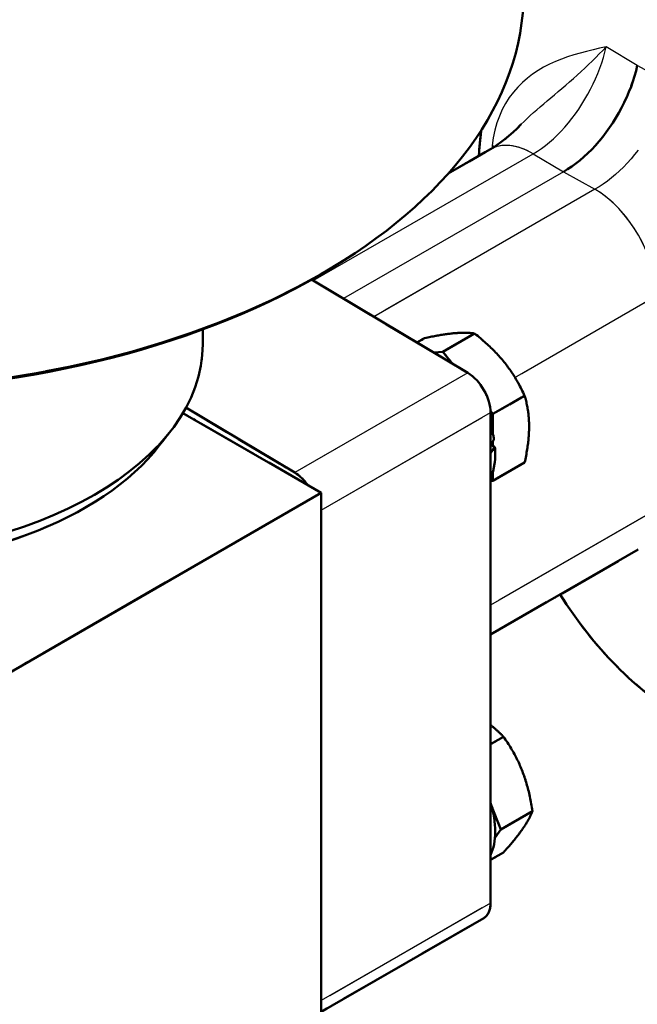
# Model space of a CAD drawing. Header units: millimetres. Extents: x 0 to 840, y 0 to 1188.
# Tile 16 of 25: x 654 to 692, y 256 to 316. Entities that reach past the tile are written whole.
import ezdxf

# ---------------------------------------------------------------- set-up
doc = ezdxf.new("R2010")
doc.units = ezdxf.units.MM
doc.header["$LTSCALE"] = 4
doc.linetypes.add('LONG_DASH_DOTTED', pattern=[0.3001, 0.2362, -0.0295, 0.0049, -0.0295])
for name, color, linetype, lineweight in [('Sichtbare Kanten(DIN)', 7, 'Continuous', 50), ('Sichtbare tangentiale Kanten(DIN)', 3, 'Continuous', 25), ('Überlagerung [Formatvorlage Phantomlinien(DIN)]', 179, 'LONG_DASH_DOTTED', 50)]:
    doc.layers.add(name, color=color, linetype=linetype, lineweight=lineweight)

msp = doc.modelspace()

# ---------------------------------------------------------------- linework, layer by layer
at = {"layer": 'Sichtbare Kanten(DIN)'}
for p, q in [((680.566, 306.601), (683.131, 308.078)), ((672.678, 300.38), (672.914, 300.518)), ((672.201, 300.108), (681.781, 294.398)), ((665.532, 296.16), (665.532, 297.055)), ((680.254, 295.69), (682.196, 296.808)), ((678.662, 296.257), (679.132, 296.527)), ((680.254, 295.69), (679.698, 295.639)), ((680.844, 294.956), (680.254, 295.69)), ((683.318, 291.88), (685.26, 292.998)), ((672.799, 287.054), (664.314, 291.94)), ((664.5, 292.268), (671.174, 288.29)), ((683.318, 291.88), (683.167, 292.067)), ((683.17, 291.963), (683.17, 261.93)), ((683.318, 290.646), (683.318, 291.88)), ((662.87, 289.942), (663.573, 290.852)), ((683.318, 289.92), (683.318, 290.225)), ((683.17, 290.005), (683.441, 289.849)), ((683.318, 287.789), (685.26, 288.908)), ((683.318, 287.789), (683.318, 288.372)), ((683.17, 287.776), (683.318, 287.789)), ((672.799, 287.054), (653, 275.652)), ((672.799, 254.352), (672.799, 287.054)), ((683.17, 278.368), (692.225, 283.582)), ((683.17, 271.66), (683.965, 272.118)), ((683.792, 266.438), (683.217, 267.921)), ((683.792, 266.438), (685.734, 267.556)), ((683.445, 265.943), (683.792, 266.438)), ((683.17, 264.575), (683.965, 265.032)), ((682.754, 261.011), (672.799, 255.278))]:
    msp.add_line(p, q, dxfattribs=at)
at = {"layer": 'Sichtbare Kanten(DIN)', "flags": 128}
for points in [[(687.644, 306.711), (687.896, 306.864), (688.148, 307.032), (688.398, 307.215), (688.645, 307.412), (688.891, 307.623), (689.132, 307.847), (689.369, 308.083), (689.602, 308.331), (689.828, 308.589), (690.049, 308.859), (690.262, 309.137), (690.468, 309.423), (690.665, 309.717), (690.854, 310.018), (691.034, 310.325), (691.204, 310.638), (691.364, 310.956), (691.514, 311.277), (691.652, 311.6), (691.779, 311.924), (691.894, 312.249), (691.997, 312.574), (692.087, 312.898), (692.165, 313.22)], [(683.131, 308.078), (683.346, 308.208), (683.573, 308.357), (683.809, 308.525), (684.052, 308.711), (684.298, 308.914), (684.548, 309.134), (684.8, 309.37), (685.053, 309.621)], [(680.937, 296.825), (680.875, 296.82), (680.813, 296.813), (680.749, 296.806), (680.685, 296.799), (680.619, 296.791), (680.553, 296.782), (680.486, 296.773), (680.417, 296.763), (680.348, 296.753), (680.277, 296.742), (680.205, 296.731), (680.132, 296.719), (680.058, 296.707), (679.982, 296.694), (679.904, 296.68), (679.826, 296.666), (679.745, 296.651), (679.663, 296.635), (679.579, 296.619), (679.494, 296.602), (679.406, 296.585), (679.317, 296.566), (679.225, 296.547), (679.132, 296.527)], [(682.196, 296.808), (682.148, 296.815), (682.101, 296.821), (682.053, 296.827), (682.005, 296.832), (681.957, 296.837), (681.908, 296.841), (681.859, 296.845), (681.81, 296.848), (681.76, 296.85), (681.71, 296.852), (681.659, 296.854), (681.608, 296.854), (681.556, 296.855), (681.504, 296.855), (681.451, 296.854), (681.397, 296.853), (681.343, 296.852), (681.288, 296.849), (681.232, 296.847), (681.175, 296.844), (681.117, 296.84), (681.058, 296.836), (680.998, 296.831), (680.937, 296.825)], [(684.001, 295.061), (683.94, 295.137), (683.877, 295.212), (683.813, 295.287), (683.749, 295.361), (683.684, 295.435), (683.617, 295.508), (683.55, 295.581), (683.482, 295.653), (683.412, 295.725), (683.341, 295.797), (683.269, 295.868), (683.196, 295.94), (683.122, 296.011), (683.046, 296.083), (682.968, 296.154), (682.89, 296.226), (682.809, 296.297), (682.727, 296.369), (682.643, 296.442), (682.558, 296.514), (682.47, 296.587), (682.381, 296.66), (682.289, 296.734), (682.196, 296.808)], [(685.26, 292.998), (685.212, 293.099), (685.165, 293.198), (685.117, 293.296), (685.069, 293.391), (685.021, 293.485), (684.972, 293.578), (684.923, 293.669), (684.874, 293.758), (684.824, 293.847), (684.774, 293.934), (684.723, 294.02), (684.672, 294.105), (684.621, 294.189), (684.568, 294.271), (684.515, 294.353), (684.462, 294.435), (684.407, 294.515), (684.352, 294.595), (684.296, 294.674), (684.239, 294.752), (684.181, 294.83), (684.122, 294.907), (684.062, 294.984), (684.001, 295.061)], [(685.534, 291.111), (685.533, 291.192), (685.532, 291.273), (685.529, 291.354), (685.526, 291.433), (685.522, 291.513), (685.517, 291.591), (685.511, 291.67), (685.504, 291.748), (685.496, 291.825), (685.487, 291.903), (685.477, 291.98), (685.466, 292.057), (685.455, 292.134), (685.442, 292.212), (685.428, 292.289), (685.414, 292.366), (685.398, 292.444), (685.382, 292.522), (685.364, 292.6), (685.345, 292.679), (685.326, 292.758), (685.305, 292.837), (685.283, 292.918), (685.26, 292.998)], [(685.26, 288.908), (685.283, 289.015), (685.305, 289.121), (685.326, 289.224), (685.345, 289.326), (685.364, 289.426), (685.382, 289.525), (685.398, 289.622), (685.414, 289.717), (685.428, 289.811), (685.442, 289.904), (685.455, 289.996), (685.466, 290.087), (685.477, 290.176), (685.487, 290.265), (685.496, 290.352), (685.504, 290.439), (685.511, 290.525), (685.517, 290.611), (685.522, 290.695), (685.526, 290.779), (685.529, 290.863), (685.532, 290.946), (685.533, 291.028), (685.534, 291.111)], [(683.965, 272.118), (683.932, 272.151), (683.9, 272.185), (683.867, 272.218), (683.835, 272.25), (683.802, 272.282), (683.77, 272.314), (683.737, 272.345), (683.705, 272.376), (683.672, 272.407), (683.639, 272.437), (683.606, 272.467), (683.573, 272.497), (683.54, 272.526), (683.507, 272.555), (683.474, 272.584), (683.441, 272.612), (683.408, 272.64), (683.374, 272.668), (683.341, 272.696), (683.307, 272.723), (683.273, 272.75), (683.239, 272.777), (683.205, 272.804), (683.17, 272.83)], [(685.123, 269.995), (685.087, 270.086), (685.05, 270.176), (685.013, 270.266), (684.974, 270.355), (684.935, 270.444), (684.894, 270.532), (684.853, 270.619), (684.81, 270.707), (684.767, 270.794), (684.722, 270.881), (684.677, 270.968), (684.63, 271.055), (684.582, 271.142), (684.533, 271.228), (684.482, 271.316), (684.431, 271.403), (684.377, 271.49), (684.323, 271.578), (684.267, 271.667), (684.21, 271.756), (684.151, 271.845), (684.091, 271.935), (684.029, 272.026), (683.965, 272.118)], [(685.734, 267.556), (685.716, 267.675), (685.698, 267.791), (685.679, 267.905), (685.66, 268.017), (685.64, 268.127), (685.619, 268.236), (685.598, 268.343), (685.576, 268.449), (685.554, 268.553), (685.53, 268.656), (685.507, 268.757), (685.482, 268.857), (685.457, 268.957), (685.43, 269.055), (685.404, 269.152), (685.376, 269.248), (685.347, 269.344), (685.318, 269.438), (685.288, 269.532), (685.257, 269.626), (685.225, 269.719), (685.192, 269.811), (685.158, 269.903), (685.123, 269.995)], [(685.123, 266.452), (685.158, 266.502), (685.192, 266.552), (685.225, 266.601), (685.257, 266.649), (685.288, 266.697), (685.318, 266.745), (685.347, 266.792), (685.376, 266.838), (685.404, 266.885), (685.43, 266.93), (685.457, 266.976), (685.482, 267.021), (685.507, 267.066), (685.53, 267.111), (685.554, 267.156), (685.576, 267.2), (685.598, 267.245), (685.619, 267.289), (685.64, 267.334), (685.66, 267.378), (685.679, 267.422), (685.698, 267.467), (685.716, 267.512), (685.734, 267.556)], [(683.965, 265.032), (684.029, 265.104), (684.091, 265.174), (684.151, 265.242), (684.21, 265.309), (684.267, 265.375), (684.323, 265.44), (684.377, 265.503), (684.431, 265.566), (684.482, 265.627), (684.533, 265.688), (684.582, 265.747), (684.63, 265.805), (684.677, 265.863), (684.722, 265.92), (684.767, 265.976), (684.81, 266.031), (684.853, 266.086), (684.894, 266.14), (684.935, 266.193), (684.974, 266.246), (685.013, 266.298), (685.05, 266.35), (685.087, 266.401), (685.123, 266.452)]]:
    msp.add_lwpolyline(points, dxfattribs=at)
at = {"layer": 'Sichtbare Kanten(DIN)'}
for centre, major_axis, ratio, start_param, end_param in [((642.865, 317.689), (42.333, 0), 0.575862, 3.141593, 6.283185), ((727.247, 328.117), (-31.786, -55.198), 0.578093, 5.363473, 5.392639), ((642.865, 317.416), (42, 0), 0.575862, 3.923138, 5.50164), ((642.865, 296.16), (22.667, 0), 0.575862, 3.141593, 6.283185), ((681.756, 292.777), (-0.998, 1.733), 0.578093, 3.928925, 5.482268), ((679.971, 291.436), (-2.462, 4.275), 0.578093, 4.140596, 4.33889), ((678.701, 290.705), (-6.294, -7.335), 0.410496, 1.819738, 1.85984), ((642.865, 295.07), (21.897, 0), 0.575862, 3.560401, 5.864377), ((679.355, 291.082), (-6.294, -7.335), 0.410496, 1.703215, 1.750332), ((679.971, 291.436), (2.462, -4.275), 0.578093, 0.377367, 0.889496), ((671.149, 286.669), (0.998, -1.733), 0.578093, 1.741842, 2.340675), ((727.247, 328.117), (-31.786, -55.198), 0.578093, 5.982814, 6.270819), ((679.971, 268.313), (2.462, -4.275), 0.578093, 0.377367, 1.197297), ((681.756, 262.744), (0.998, -1.733), 0.578093, 0, 0.787332)]:
    msp.add_ellipse(centre, major_axis=major_axis, ratio=ratio, start_param=start_param, end_param=end_param, dxfattribs=at)
at = {"layer": 'Sichtbare tangentiale Kanten(DIN)'}
for p, q in [((692.165, 313.22), (690.249, 314.363)), ((694.152, 312.116), (692.165, 313.22)), ((672.302, 300.048), (685.792, 307.816)), ((685.792, 307.816), (687.644, 306.711)), ((687.644, 306.711), (674.155, 298.943)), ((687.644, 306.711), (689.564, 305.645)), ((689.564, 305.645), (676.008, 297.839)), ((684.663, 294.119), (693.335, 299.113)), ((681.781, 294.398), (671.174, 288.29)), ((672.799, 285.991), (683.17, 291.963)), ((693.335, 286.032), (683.17, 280.179)), ((683.17, 261.93), (672.799, 255.957))]:
    msp.add_line(p, q, dxfattribs=at)
at = {"layer": 'Sichtbare tangentiale Kanten(DIN)', "ltscale": 0.905175}
for p, q in [((692.165, 313.22), (690.249, 314.363)), ((692.165, 313.22), (690.249, 314.363)), ((694.152, 312.116), (692.165, 313.22)), ((694.152, 312.116), (692.165, 313.22))]:
    msp.add_line(p, q, dxfattribs=at)
at = {"layer": 'Sichtbare tangentiale Kanten(DIN)', "ltscale": 0.874644}
for p, q in [((685.792, 307.816), (687.644, 306.711)), ((685.792, 307.816), (687.644, 306.711)), ((687.644, 306.711), (689.564, 305.645)), ((687.644, 306.711), (689.564, 305.645))]:
    msp.add_line(p, q, dxfattribs=at)
at = {"layer": 'Sichtbare tangentiale Kanten(DIN)', "ltscale": 5.631441}
msp.add_line((672.976, 300.436), (685.118, 307.428), dxfattribs=at)
msp.add_line((672.976, 300.436), (685.118, 307.428), dxfattribs=at)
at = {"layer": 'Sichtbare tangentiale Kanten(DIN)', "ltscale": 5.630668}
msp.add_line((686.969, 306.322), (674.829, 299.332), dxfattribs=at)
msp.add_line((686.969, 306.322), (674.829, 299.332), dxfattribs=at)
at = {"layer": 'Sichtbare tangentiale Kanten(DIN)', "ltscale": 5.658551}
msp.add_line((688.886, 305.254), (676.686, 298.229), dxfattribs=at)
msp.add_line((688.886, 305.254), (676.686, 298.229), dxfattribs=at)
at = {"layer": 'Sichtbare tangentiale Kanten(DIN)', "ltscale": 3.619735}
msp.add_line((685.097, 294.369), (692.901, 298.863), dxfattribs=at)
msp.add_line((685.097, 294.369), (692.901, 298.863), dxfattribs=at)
at = {"layer": 'Sichtbare tangentiale Kanten(DIN)', "ltscale": 4.427558}
msp.add_line((681.25, 294.093), (671.704, 288.595), dxfattribs=at)
msp.add_line((681.25, 294.093), (671.704, 288.595), dxfattribs=at)
at = {"layer": 'Sichtbare tangentiale Kanten(DIN)', "ltscale": 4.329165}
for p, q in [((673.318, 286.289), (682.652, 291.664)), ((673.318, 286.289), (682.652, 291.664)), ((682.652, 261.631), (673.318, 256.256)), ((682.652, 261.631), (673.318, 256.256))]:
    msp.add_line(p, q, dxfattribs=at)
at = {"layer": 'Sichtbare tangentiale Kanten(DIN)', "ltscale": 4.243061}
msp.add_line((692.827, 285.739), (683.678, 280.471), dxfattribs=at)
msp.add_line((692.827, 285.739), (683.678, 280.471), dxfattribs=at)
at = {"layer": 'Sichtbare tangentiale Kanten(DIN)', "flags": 128}
for points in [[(690.249, 314.363), (689.851, 314.274), (689.453, 314.182), (689.057, 314.085), (688.664, 313.981), (688.274, 313.869), (687.89, 313.746), (687.512, 313.611), (687.141, 313.462), (686.778, 313.297), (686.424, 313.114), (686.081, 312.912), (685.749, 312.691), (685.43, 312.449), (685.126, 312.186), (684.839, 311.9), (684.569, 311.59), (684.32, 311.257), (684.092, 310.901), (683.888, 310.523), (683.709, 310.123), (683.556, 309.7), (683.432, 309.257), (683.337, 308.796), (683.273, 308.32)], [(685.053, 309.619), (685.231, 309.798), (685.416, 309.977), (685.608, 310.155), (685.805, 310.333), (686.007, 310.512), (686.215, 310.691), (686.427, 310.873), (686.644, 311.055), (686.865, 311.24), (687.09, 311.428), (687.318, 311.62), (687.549, 311.816), (687.782, 312.015), (688.016, 312.219), (688.25, 312.425), (688.484, 312.634), (688.717, 312.846), (688.948, 313.06), (689.176, 313.275), (689.4, 313.492), (689.621, 313.709), (689.836, 313.927), (690.046, 314.145), (690.249, 314.363)], [(685.792, 307.816), (686.04, 307.971), (686.288, 308.141), (686.535, 308.326), (686.779, 308.526), (687.021, 308.739), (687.259, 308.964), (687.492, 309.202), (687.72, 309.451), (687.943, 309.711), (688.16, 309.981), (688.371, 310.261), (688.574, 310.55), (688.769, 310.847), (688.956, 311.15), (689.134, 311.459), (689.301, 311.773), (689.459, 312.092), (689.606, 312.414), (689.742, 312.739), (689.868, 313.065), (689.981, 313.392), (690.083, 313.718), (690.172, 314.042), (690.249, 314.363)], [(692.218, 308.046), (692.001, 307.769), (691.778, 307.502), (691.549, 307.246), (691.314, 307.001), (691.073, 306.768), (690.829, 306.546), (690.58, 306.337), (690.328, 306.142), (690.073, 305.961), (689.818, 305.795), (689.564, 305.645)]]:
    msp.add_lwpolyline(points, dxfattribs=at)
at = {"layer": 'Sichtbare tangentiale Kanten(DIN)', "ltscale": 4.501035, "flags": 128}
msp.add_lwpolyline([(690.249, 314.363), (689.851, 314.274), (689.453, 314.182), (689.057, 314.085), (688.664, 313.981), (688.274, 313.869), (687.89, 313.746), (687.512, 313.611), (687.141, 313.462), (686.778, 313.297), (686.424, 313.114), (686.081, 312.912), (685.749, 312.691), (685.43, 312.449), (685.126, 312.186), (684.839, 311.9), (684.569, 311.59), (684.32, 311.257), (684.092, 310.901), (683.888, 310.523), (683.709, 310.123), (683.556, 309.7), (683.432, 309.257), (683.337, 308.796), (683.273, 308.32)], dxfattribs=at)
msp.add_lwpolyline([(690.249, 314.363), (689.851, 314.274), (689.453, 314.182), (689.057, 314.085), (688.664, 313.981), (688.274, 313.869), (687.89, 313.746), (687.512, 313.611), (687.141, 313.462), (686.778, 313.297), (686.424, 313.114), (686.081, 312.912), (685.749, 312.691), (685.43, 312.449), (685.126, 312.186), (684.839, 311.9), (684.569, 311.59), (684.32, 311.257), (684.092, 310.901), (683.888, 310.523), (683.709, 310.123), (683.556, 309.7), (683.432, 309.257), (683.337, 308.796), (683.273, 308.32)], dxfattribs=at)
at = {"layer": 'Sichtbare tangentiale Kanten(DIN)', "ltscale": 2.680594, "flags": 128}
msp.add_lwpolyline([(685.053, 309.619), (685.231, 309.798), (685.416, 309.977), (685.608, 310.155), (685.805, 310.333), (686.007, 310.512), (686.215, 310.691), (686.427, 310.873), (686.644, 311.055), (686.865, 311.24), (687.09, 311.428), (687.318, 311.62), (687.549, 311.816), (687.782, 312.015), (688.016, 312.219), (688.25, 312.425), (688.484, 312.634), (688.717, 312.846), (688.948, 313.06), (689.176, 313.275), (689.4, 313.492), (689.621, 313.709), (689.836, 313.927), (690.046, 314.145), (690.249, 314.363)], dxfattribs=at)
msp.add_lwpolyline([(685.053, 309.619), (685.231, 309.798), (685.416, 309.977), (685.608, 310.155), (685.805, 310.333), (686.007, 310.512), (686.215, 310.691), (686.427, 310.873), (686.644, 311.055), (686.865, 311.24), (687.09, 311.428), (687.318, 311.62), (687.549, 311.816), (687.782, 312.015), (688.016, 312.219), (688.25, 312.425), (688.484, 312.634), (688.717, 312.846), (688.948, 313.06), (689.176, 313.275), (689.4, 313.492), (689.621, 313.709), (689.836, 313.927), (690.046, 314.145), (690.249, 314.363)], dxfattribs=at)
at = {"layer": 'Sichtbare tangentiale Kanten(DIN)', "ltscale": 2.806182, "flags": 128}
for points in [[(685.792, 307.816), (686.04, 307.971), (686.288, 308.141), (686.535, 308.326), (686.779, 308.526), (687.021, 308.739), (687.259, 308.964), (687.492, 309.202), (687.72, 309.451), (687.943, 309.711), (688.16, 309.981), (688.371, 310.261), (688.574, 310.55), (688.769, 310.847), (688.956, 311.15), (689.134, 311.459), (689.301, 311.773), (689.459, 312.092), (689.606, 312.414), (689.742, 312.739), (689.868, 313.065), (689.981, 313.392), (690.083, 313.718), (690.172, 314.042), (690.249, 314.363)], [(685.792, 307.816), (686.04, 307.971), (686.288, 308.141), (686.535, 308.326), (686.779, 308.526), (687.021, 308.739), (687.259, 308.964), (687.492, 309.202), (687.72, 309.451), (687.943, 309.711), (688.16, 309.981), (688.371, 310.261), (688.574, 310.55), (688.769, 310.847), (688.956, 311.15), (689.134, 311.459), (689.301, 311.773), (689.459, 312.092), (689.606, 312.414), (689.742, 312.739), (689.868, 313.065), (689.981, 313.392), (690.083, 313.718), (690.172, 314.042), (690.249, 314.363)], [(692.218, 308.046), (692.001, 307.769), (691.778, 307.502), (691.549, 307.246), (691.314, 307.001), (691.073, 306.768), (690.829, 306.546), (690.58, 306.337), (690.328, 306.142), (690.073, 305.961), (689.818, 305.795), (689.564, 305.645)], [(692.218, 308.046), (692.001, 307.769), (691.778, 307.502), (691.549, 307.246), (691.314, 307.001), (691.073, 306.768), (690.829, 306.546), (690.58, 306.337), (690.328, 306.142), (690.073, 305.961), (689.818, 305.795), (689.564, 305.645)]]:
    msp.add_lwpolyline(points, dxfattribs=at)
at = {"layer": 'Sichtbare tangentiale Kanten(DIN)'}
for centre, major_axis, ratio, start_param, end_param in [((685.792, 303.456), (-2.662, 4.622), 0.578093, 5.499721, 6.283185), ((727.987, 327.691), (-31.795, -55.214), 0.578093, 5.373109, 5.376163), ((681.369, 307.528), (-2.653, 0.267), 0.500749, 3.893619, 3.963608), ((689.564, 301.284), (-2.662, 4.622), 0.578093, 3.928925, 5.499721)]:
    msp.add_ellipse(centre, major_axis=major_axis, ratio=ratio, start_param=start_param, end_param=end_param, dxfattribs=at)
at = {"layer": 'Sichtbare tangentiale Kanten(DIN)', "ltscale": 1.233291}
msp.add_ellipse((685.792, 303.456), major_axis=(-2.662, 4.622), ratio=0.578093, start_param=5.538894, end_param=6.244012, dxfattribs=at)
msp.add_ellipse((685.792, 303.456), major_axis=(-2.662, 4.622), ratio=0.578093, start_param=5.538894, end_param=6.244012, dxfattribs=at)
at = {"layer": 'Sichtbare tangentiale Kanten(DIN)', "ltscale": 0.057351}
msp.add_ellipse((727.987, 327.691), major_axis=(-31.795, -55.214), ratio=0.578093, start_param=5.373261, end_param=5.376011, dxfattribs=at)
msp.add_ellipse((727.987, 327.691), major_axis=(-31.795, -55.214), ratio=0.578093, start_param=5.373261, end_param=5.376011, dxfattribs=at)
at = {"layer": 'Sichtbare tangentiale Kanten(DIN)', "ltscale": 0.054991}
msp.add_ellipse((681.369, 307.528), major_axis=(-2.653, 0.267), ratio=0.500749, start_param=3.897118, end_param=3.960109, dxfattribs=at)
msp.add_ellipse((681.369, 307.528), major_axis=(-2.653, 0.267), ratio=0.500749, start_param=3.897118, end_param=3.960109, dxfattribs=at)
at = {"layer": 'Sichtbare tangentiale Kanten(DIN)', "ltscale": 2.472771}
msp.add_ellipse((689.564, 301.284), major_axis=(-2.662, 4.622), ratio=0.578093, start_param=4.007464, end_param=5.421181, dxfattribs=at)
msp.add_ellipse((689.564, 301.284), major_axis=(-2.662, 4.622), ratio=0.578093, start_param=4.007464, end_param=5.421181, dxfattribs=at)
at = {"layer": 'Überlagerung [Formatvorlage Phantomlinien(DIN)]', "ltscale": 1.189359}
msp.add_line((680.566, 306.601), (683.131, 308.078), dxfattribs=at)
msp.add_line((680.566, 306.601), (683.131, 308.078), dxfattribs=at)
at = {"layer": 'Überlagerung [Formatvorlage Phantomlinien(DIN)]', "ltscale": 0.154509}
msp.add_line((672.678, 300.38), (672.914, 300.518), dxfattribs=at)
msp.add_line((672.678, 300.38), (672.914, 300.518), dxfattribs=at)
at = {"layer": 'Überlagerung [Formatvorlage Phantomlinien(DIN)]', "ltscale": 4.44391}
msp.add_line((672.201, 300.108), (681.781, 294.398), dxfattribs=at)
msp.add_line((672.201, 300.108), (681.781, 294.398), dxfattribs=at)
at = {"layer": 'Überlagerung [Formatvorlage Phantomlinien(DIN)]', "ltscale": 0.358798}
msp.add_line((665.532, 296.16), (665.532, 297.055), dxfattribs=at)
msp.add_line((665.532, 296.16), (665.532, 297.055), dxfattribs=at)
at = {"layer": 'Überlagerung [Formatvorlage Phantomlinien(DIN)]', "ltscale": 0.900615}
for p, q in [((680.254, 295.69), (682.196, 296.808)), ((680.254, 295.69), (682.196, 296.808)), ((683.318, 291.88), (685.26, 292.998)), ((683.318, 291.88), (685.26, 292.998)), ((683.318, 287.789), (685.26, 288.908)), ((683.318, 287.789), (685.26, 288.908)), ((683.792, 266.438), (685.734, 267.556)), ((683.792, 266.438), (685.734, 267.556))]:
    msp.add_line(p, q, dxfattribs=at)
at = {"layer": 'Überlagerung [Formatvorlage Phantomlinien(DIN)]', "ltscale": 0.217784}
msp.add_line((678.662, 296.257), (679.132, 296.527), dxfattribs=at)
msp.add_line((678.662, 296.257), (679.132, 296.527), dxfattribs=at)
at = {"layer": 'Überlagerung [Formatvorlage Phantomlinien(DIN)]', "ltscale": 0.29738}
msp.add_line((680.254, 295.69), (679.698, 295.639), dxfattribs=at)
msp.add_line((680.254, 295.69), (679.698, 295.639), dxfattribs=at)
at = {"layer": 'Überlagerung [Formatvorlage Phantomlinien(DIN)]', "ltscale": 0.315928}
msp.add_line((680.844, 294.956), (680.254, 295.69), dxfattribs=at)
msp.add_line((680.844, 294.956), (680.254, 295.69), dxfattribs=at)
at = {"layer": 'Überlagerung [Formatvorlage Phantomlinien(DIN)]', "ltscale": 3.935495}
msp.add_line((672.799, 287.054), (664.314, 291.94), dxfattribs=at)
msp.add_line((672.799, 287.054), (664.314, 291.94), dxfattribs=at)
at = {"layer": 'Überlagerung [Formatvorlage Phantomlinien(DIN)]', "ltscale": 3.095756}
msp.add_line((664.5, 292.268), (671.174, 288.29), dxfattribs=at)
msp.add_line((664.5, 292.268), (671.174, 288.29), dxfattribs=at)
at = {"layer": 'Überlagerung [Formatvorlage Phantomlinien(DIN)]', "ltscale": 0.080497}
msp.add_line((683.318, 291.88), (683.167, 292.067), dxfattribs=at)
msp.add_line((683.318, 291.88), (683.167, 292.067), dxfattribs=at)
at = {"layer": 'Überlagerung [Formatvorlage Phantomlinien(DIN)]', "ltscale": 12.048337}
msp.add_line((683.17, 291.963), (683.17, 261.93), dxfattribs=at)
msp.add_line((683.17, 291.963), (683.17, 261.93), dxfattribs=at)
at = {"layer": 'Überlagerung [Formatvorlage Phantomlinien(DIN)]', "ltscale": 0.495193}
msp.add_line((683.318, 290.646), (683.318, 291.88), dxfattribs=at)
msp.add_line((683.318, 290.646), (683.318, 291.88), dxfattribs=at)
at = {"layer": 'Überlagerung [Formatvorlage Phantomlinien(DIN)]', "ltscale": 0.50485}
msp.add_line((662.87, 289.942), (663.573, 290.852), dxfattribs=at)
msp.add_line((662.87, 289.942), (663.573, 290.852), dxfattribs=at)
at = {"layer": 'Überlagerung [Formatvorlage Phantomlinien(DIN)]', "ltscale": 0.122119}
msp.add_line((683.318, 289.92), (683.318, 290.225), dxfattribs=at)
msp.add_line((683.318, 289.92), (683.318, 290.225), dxfattribs=at)
at = {"layer": 'Überlagerung [Formatvorlage Phantomlinien(DIN)]', "ltscale": 0.12554}
msp.add_line((683.17, 290.005), (683.441, 289.849), dxfattribs=at)
msp.add_line((683.17, 290.005), (683.441, 289.849), dxfattribs=at)
at = {"layer": 'Überlagerung [Formatvorlage Phantomlinien(DIN)]', "ltscale": 0.233783}
msp.add_line((683.318, 287.789), (683.318, 288.372), dxfattribs=at)
msp.add_line((683.318, 287.789), (683.318, 288.372), dxfattribs=at)
at = {"layer": 'Überlagerung [Formatvorlage Phantomlinien(DIN)]', "ltscale": 0.079001}
msp.add_line((683.17, 287.776), (683.318, 287.789), dxfattribs=at)
msp.add_line((683.17, 287.776), (683.318, 287.789), dxfattribs=at)
at = {"layer": 'Überlagerung [Formatvorlage Phantomlinien(DIN)]', "ltscale": 9.18319}
msp.add_line((672.799, 287.054), (653, 275.652), dxfattribs=at)
msp.add_line((672.799, 287.054), (653, 275.652), dxfattribs=at)
at = {"layer": 'Überlagerung [Formatvorlage Phantomlinien(DIN)]', "ltscale": 13.118887}
msp.add_line((672.799, 254.352), (672.799, 287.054), dxfattribs=at)
msp.add_line((672.799, 254.352), (672.799, 287.054), dxfattribs=at)
at = {"layer": 'Überlagerung [Formatvorlage Phantomlinien(DIN)]', "ltscale": 4.1998}
msp.add_line((683.17, 278.368), (692.225, 283.582), dxfattribs=at)
msp.add_line((683.17, 278.368), (692.225, 283.582), dxfattribs=at)
at = {"layer": 'Überlagerung [Formatvorlage Phantomlinien(DIN)]', "ltscale": 0.368439}
for p, q in [((683.17, 271.66), (683.965, 272.118)), ((683.17, 271.66), (683.965, 272.118)), ((683.17, 264.575), (683.965, 265.032)), ((683.17, 264.575), (683.965, 265.032))]:
    msp.add_line(p, q, dxfattribs=at)
at = {"layer": 'Überlagerung [Formatvorlage Phantomlinien(DIN)]', "ltscale": 0.533518}
msp.add_line((683.792, 266.438), (683.217, 267.921), dxfattribs=at)
msp.add_line((683.792, 266.438), (683.217, 267.921), dxfattribs=at)
at = {"layer": 'Überlagerung [Formatvorlage Phantomlinien(DIN)]', "ltscale": 0.32211}
msp.add_line((683.445, 265.943), (683.792, 266.438), dxfattribs=at)
msp.add_line((683.445, 265.943), (683.792, 266.438), dxfattribs=at)
at = {"layer": 'Überlagerung [Formatvorlage Phantomlinien(DIN)]', "ltscale": 4.617174}
msp.add_line((682.754, 261.011), (672.799, 255.278), dxfattribs=at)
msp.add_line((682.754, 261.011), (672.799, 255.278), dxfattribs=at)
at = {"layer": 'Überlagerung [Formatvorlage Phantomlinien(DIN)]', "ltscale": 2.806165, "flags": 128}
msp.add_lwpolyline([(687.644, 306.711), (687.896, 306.864), (688.148, 307.032), (688.398, 307.215), (688.645, 307.412), (688.891, 307.623), (689.132, 307.847), (689.369, 308.083), (689.602, 308.331), (689.828, 308.589), (690.049, 308.859), (690.262, 309.137), (690.468, 309.423), (690.665, 309.717), (690.854, 310.018), (691.034, 310.325), (691.204, 310.638), (691.364, 310.956), (691.514, 311.277), (691.652, 311.6), (691.779, 311.924), (691.894, 312.249), (691.997, 312.574), (692.087, 312.898), (692.165, 313.22)], dxfattribs=at)
msp.add_lwpolyline([(687.644, 306.711), (687.896, 306.864), (688.148, 307.032), (688.398, 307.215), (688.645, 307.412), (688.891, 307.623), (689.132, 307.847), (689.369, 308.083), (689.602, 308.331), (689.828, 308.589), (690.049, 308.859), (690.262, 309.137), (690.468, 309.423), (690.665, 309.717), (690.854, 310.018), (691.034, 310.325), (691.204, 310.638), (691.364, 310.956), (691.514, 311.277), (691.652, 311.6), (691.779, 311.924), (691.894, 312.249), (691.997, 312.574), (692.087, 312.898), (692.165, 313.22)], dxfattribs=at)
at = {"layer": 'Überlagerung [Formatvorlage Phantomlinien(DIN)]', "ltscale": 1.061832, "flags": 128}
msp.add_lwpolyline([(683.131, 308.078), (683.346, 308.208), (683.573, 308.357), (683.809, 308.525), (684.052, 308.711), (684.298, 308.914), (684.548, 309.134), (684.8, 309.37), (685.053, 309.621)], dxfattribs=at)
msp.add_lwpolyline([(683.131, 308.078), (683.346, 308.208), (683.573, 308.357), (683.809, 308.525), (684.052, 308.711), (684.298, 308.914), (684.548, 309.134), (684.8, 309.37), (685.053, 309.621)], dxfattribs=at)
at = {"layer": 'Überlagerung [Formatvorlage Phantomlinien(DIN)]', "ltscale": 0.833009, "flags": 128}
for points in [[(680.937, 296.825), (680.875, 296.82), (680.813, 296.813), (680.749, 296.806), (680.685, 296.799), (680.619, 296.791), (680.553, 296.782), (680.486, 296.773), (680.417, 296.763), (680.348, 296.753), (680.277, 296.742), (680.205, 296.731), (680.132, 296.719), (680.058, 296.707), (679.982, 296.694), (679.904, 296.68), (679.826, 296.666), (679.745, 296.651), (679.663, 296.635), (679.579, 296.619), (679.494, 296.602), (679.406, 296.585), (679.317, 296.566), (679.225, 296.547), (679.132, 296.527)], [(680.937, 296.825), (680.875, 296.82), (680.813, 296.813), (680.749, 296.806), (680.685, 296.799), (680.619, 296.791), (680.553, 296.782), (680.486, 296.773), (680.417, 296.763), (680.348, 296.753), (680.277, 296.742), (680.205, 296.731), (680.132, 296.719), (680.058, 296.707), (679.982, 296.694), (679.904, 296.68), (679.826, 296.666), (679.745, 296.651), (679.663, 296.635), (679.579, 296.619), (679.494, 296.602), (679.406, 296.585), (679.317, 296.566), (679.225, 296.547), (679.132, 296.527)], [(682.196, 296.808), (682.148, 296.815), (682.101, 296.821), (682.053, 296.827), (682.005, 296.832), (681.957, 296.837), (681.908, 296.841), (681.859, 296.845), (681.81, 296.848), (681.76, 296.85), (681.71, 296.852), (681.659, 296.854), (681.608, 296.854), (681.556, 296.855), (681.504, 296.855), (681.451, 296.854), (681.397, 296.853), (681.343, 296.852), (681.288, 296.849), (681.232, 296.847), (681.175, 296.844), (681.117, 296.84), (681.058, 296.836), (680.998, 296.831), (680.937, 296.825)], [(682.196, 296.808), (682.148, 296.815), (682.101, 296.821), (682.053, 296.827), (682.005, 296.832), (681.957, 296.837), (681.908, 296.841), (681.859, 296.845), (681.81, 296.848), (681.76, 296.85), (681.71, 296.852), (681.659, 296.854), (681.608, 296.854), (681.556, 296.855), (681.504, 296.855), (681.451, 296.854), (681.397, 296.853), (681.343, 296.852), (681.288, 296.849), (681.232, 296.847), (681.175, 296.844), (681.117, 296.84), (681.058, 296.836), (680.998, 296.831), (680.937, 296.825)], [(684.001, 295.061), (683.94, 295.137), (683.877, 295.212), (683.813, 295.287), (683.749, 295.361), (683.684, 295.435), (683.617, 295.508), (683.55, 295.581), (683.482, 295.653), (683.412, 295.725), (683.341, 295.797), (683.269, 295.868), (683.196, 295.94), (683.122, 296.011), (683.046, 296.083), (682.968, 296.154), (682.89, 296.226), (682.809, 296.297), (682.727, 296.369), (682.643, 296.442), (682.558, 296.514), (682.47, 296.587), (682.381, 296.66), (682.289, 296.734), (682.196, 296.808)], [(684.001, 295.061), (683.94, 295.137), (683.877, 295.212), (683.813, 295.287), (683.749, 295.361), (683.684, 295.435), (683.617, 295.508), (683.55, 295.581), (683.482, 295.653), (683.412, 295.725), (683.341, 295.797), (683.269, 295.868), (683.196, 295.94), (683.122, 296.011), (683.046, 296.083), (682.968, 296.154), (682.89, 296.226), (682.809, 296.297), (682.727, 296.369), (682.643, 296.442), (682.558, 296.514), (682.47, 296.587), (682.381, 296.66), (682.289, 296.734), (682.196, 296.808)], [(685.26, 292.998), (685.212, 293.099), (685.165, 293.198), (685.117, 293.296), (685.069, 293.391), (685.021, 293.485), (684.972, 293.578), (684.923, 293.669), (684.874, 293.758), (684.824, 293.847), (684.774, 293.934), (684.723, 294.02), (684.672, 294.105), (684.621, 294.189), (684.568, 294.271), (684.515, 294.353), (684.462, 294.435), (684.407, 294.515), (684.352, 294.595), (684.296, 294.674), (684.239, 294.752), (684.181, 294.83), (684.122, 294.907), (684.062, 294.984), (684.001, 295.061)], [(685.26, 292.998), (685.212, 293.099), (685.165, 293.198), (685.117, 293.296), (685.069, 293.391), (685.021, 293.485), (684.972, 293.578), (684.923, 293.669), (684.874, 293.758), (684.824, 293.847), (684.774, 293.934), (684.723, 294.02), (684.672, 294.105), (684.621, 294.189), (684.568, 294.271), (684.515, 294.353), (684.462, 294.435), (684.407, 294.515), (684.352, 294.595), (684.296, 294.674), (684.239, 294.752), (684.181, 294.83), (684.122, 294.907), (684.062, 294.984), (684.001, 295.061)], [(685.534, 291.111), (685.533, 291.192), (685.532, 291.273), (685.529, 291.354), (685.526, 291.433), (685.522, 291.513), (685.517, 291.591), (685.511, 291.67), (685.504, 291.748), (685.496, 291.825), (685.487, 291.903), (685.477, 291.98), (685.466, 292.057), (685.455, 292.134), (685.442, 292.212), (685.428, 292.289), (685.414, 292.366), (685.398, 292.444), (685.382, 292.522), (685.364, 292.6), (685.345, 292.679), (685.326, 292.758), (685.305, 292.837), (685.283, 292.918), (685.26, 292.998)], [(685.534, 291.111), (685.533, 291.192), (685.532, 291.273), (685.529, 291.354), (685.526, 291.433), (685.522, 291.513), (685.517, 291.591), (685.511, 291.67), (685.504, 291.748), (685.496, 291.825), (685.487, 291.903), (685.477, 291.98), (685.466, 292.057), (685.455, 292.134), (685.442, 292.212), (685.428, 292.289), (685.414, 292.366), (685.398, 292.444), (685.382, 292.522), (685.364, 292.6), (685.345, 292.679), (685.326, 292.758), (685.305, 292.837), (685.283, 292.918), (685.26, 292.998)], [(685.26, 288.908), (685.283, 289.015), (685.305, 289.121), (685.326, 289.224), (685.345, 289.326), (685.364, 289.426), (685.382, 289.525), (685.398, 289.622), (685.414, 289.717), (685.428, 289.811), (685.442, 289.904), (685.455, 289.996), (685.466, 290.087), (685.477, 290.176), (685.487, 290.265), (685.496, 290.352), (685.504, 290.439), (685.511, 290.525), (685.517, 290.611), (685.522, 290.695), (685.526, 290.779), (685.529, 290.863), (685.532, 290.946), (685.533, 291.028), (685.534, 291.111)], [(685.26, 288.908), (685.283, 289.015), (685.305, 289.121), (685.326, 289.224), (685.345, 289.326), (685.364, 289.426), (685.382, 289.525), (685.398, 289.622), (685.414, 289.717), (685.428, 289.811), (685.442, 289.904), (685.455, 289.996), (685.466, 290.087), (685.477, 290.176), (685.487, 290.265), (685.496, 290.352), (685.504, 290.439), (685.511, 290.525), (685.517, 290.611), (685.522, 290.695), (685.526, 290.779), (685.529, 290.863), (685.532, 290.946), (685.533, 291.028), (685.534, 291.111)], [(685.123, 269.995), (685.087, 270.086), (685.05, 270.176), (685.013, 270.266), (684.974, 270.355), (684.935, 270.444), (684.894, 270.532), (684.853, 270.619), (684.81, 270.707), (684.767, 270.794), (684.722, 270.881), (684.677, 270.968), (684.63, 271.055), (684.582, 271.142), (684.533, 271.228), (684.482, 271.316), (684.431, 271.403), (684.377, 271.49), (684.323, 271.578), (684.267, 271.667), (684.21, 271.756), (684.151, 271.845), (684.091, 271.935), (684.029, 272.026), (683.965, 272.118)], [(685.123, 269.995), (685.087, 270.086), (685.05, 270.176), (685.013, 270.266), (684.974, 270.355), (684.935, 270.444), (684.894, 270.532), (684.853, 270.619), (684.81, 270.707), (684.767, 270.794), (684.722, 270.881), (684.677, 270.968), (684.63, 271.055), (684.582, 271.142), (684.533, 271.228), (684.482, 271.316), (684.431, 271.403), (684.377, 271.49), (684.323, 271.578), (684.267, 271.667), (684.21, 271.756), (684.151, 271.845), (684.091, 271.935), (684.029, 272.026), (683.965, 272.118)], [(685.734, 267.556), (685.716, 267.675), (685.698, 267.791), (685.679, 267.905), (685.66, 268.017), (685.64, 268.127), (685.619, 268.236), (685.598, 268.343), (685.576, 268.449), (685.554, 268.553), (685.53, 268.656), (685.507, 268.757), (685.482, 268.857), (685.457, 268.957), (685.43, 269.055), (685.404, 269.152), (685.376, 269.248), (685.347, 269.344), (685.318, 269.438), (685.288, 269.532), (685.257, 269.626), (685.225, 269.719), (685.192, 269.811), (685.158, 269.903), (685.123, 269.995)], [(685.734, 267.556), (685.716, 267.675), (685.698, 267.791), (685.679, 267.905), (685.66, 268.017), (685.64, 268.127), (685.619, 268.236), (685.598, 268.343), (685.576, 268.449), (685.554, 268.553), (685.53, 268.656), (685.507, 268.757), (685.482, 268.857), (685.457, 268.957), (685.43, 269.055), (685.404, 269.152), (685.376, 269.248), (685.347, 269.344), (685.318, 269.438), (685.288, 269.532), (685.257, 269.626), (685.225, 269.719), (685.192, 269.811), (685.158, 269.903), (685.123, 269.995)], [(685.123, 266.452), (685.158, 266.502), (685.192, 266.552), (685.225, 266.601), (685.257, 266.649), (685.288, 266.697), (685.318, 266.745), (685.347, 266.792), (685.376, 266.838), (685.404, 266.885), (685.43, 266.93), (685.457, 266.976), (685.482, 267.021), (685.507, 267.066), (685.53, 267.111), (685.554, 267.156), (685.576, 267.2), (685.598, 267.245), (685.619, 267.289), (685.64, 267.334), (685.66, 267.378), (685.679, 267.422), (685.698, 267.467), (685.716, 267.512), (685.734, 267.556)], [(685.123, 266.452), (685.158, 266.502), (685.192, 266.552), (685.225, 266.601), (685.257, 266.649), (685.288, 266.697), (685.318, 266.745), (685.347, 266.792), (685.376, 266.838), (685.404, 266.885), (685.43, 266.93), (685.457, 266.976), (685.482, 267.021), (685.507, 267.066), (685.53, 267.111), (685.554, 267.156), (685.576, 267.2), (685.598, 267.245), (685.619, 267.289), (685.64, 267.334), (685.66, 267.378), (685.679, 267.422), (685.698, 267.467), (685.716, 267.512), (685.734, 267.556)], [(683.965, 265.032), (684.029, 265.104), (684.091, 265.174), (684.151, 265.242), (684.21, 265.309), (684.267, 265.375), (684.323, 265.44), (684.377, 265.503), (684.431, 265.566), (684.482, 265.627), (684.533, 265.688), (684.582, 265.747), (684.63, 265.805), (684.677, 265.863), (684.722, 265.92), (684.767, 265.976), (684.81, 266.031), (684.853, 266.086), (684.894, 266.14), (684.935, 266.193), (684.974, 266.246), (685.013, 266.298), (685.05, 266.35), (685.087, 266.401), (685.123, 266.452)], [(683.965, 265.032), (684.029, 265.104), (684.091, 265.174), (684.151, 265.242), (684.21, 265.309), (684.267, 265.375), (684.323, 265.44), (684.377, 265.503), (684.431, 265.566), (684.482, 265.627), (684.533, 265.688), (684.582, 265.747), (684.63, 265.805), (684.677, 265.863), (684.722, 265.92), (684.767, 265.976), (684.81, 266.031), (684.853, 266.086), (684.894, 266.14), (684.935, 266.193), (684.974, 266.246), (685.013, 266.298), (685.05, 266.35), (685.087, 266.401), (685.123, 266.452)]]:
    msp.add_lwpolyline(points, dxfattribs=at)
at = {"layer": 'Überlagerung [Formatvorlage Phantomlinien(DIN)]', "ltscale": 0.482368, "flags": 128}
msp.add_lwpolyline([(683.965, 272.118), (683.932, 272.151), (683.9, 272.185), (683.867, 272.218), (683.835, 272.25), (683.802, 272.282), (683.77, 272.314), (683.737, 272.345), (683.705, 272.376), (683.672, 272.407), (683.639, 272.437), (683.606, 272.467), (683.573, 272.497), (683.54, 272.526), (683.507, 272.555), (683.474, 272.584), (683.441, 272.612), (683.408, 272.64), (683.374, 272.668), (683.341, 272.696), (683.307, 272.723), (683.273, 272.75), (683.239, 272.777), (683.205, 272.804), (683.17, 272.83)], dxfattribs=at)
msp.add_lwpolyline([(683.965, 272.118), (683.932, 272.151), (683.9, 272.185), (683.867, 272.218), (683.835, 272.25), (683.802, 272.282), (683.77, 272.314), (683.737, 272.345), (683.705, 272.376), (683.672, 272.407), (683.639, 272.437), (683.606, 272.467), (683.573, 272.497), (683.54, 272.526), (683.507, 272.555), (683.474, 272.584), (683.441, 272.612), (683.408, 272.64), (683.374, 272.668), (683.341, 272.696), (683.307, 272.723), (683.273, 272.75), (683.239, 272.777), (683.205, 272.804), (683.17, 272.83)], dxfattribs=at)
at = {"layer": 'Überlagerung [Formatvorlage Phantomlinien(DIN)]', "ltscale": 55.395737}
msp.add_ellipse((642.865, 317.689), major_axis=(42.333, 0), ratio=0.575862, start_param=3.141593, end_param=6.283185, dxfattribs=at)
msp.add_ellipse((642.865, 317.689), major_axis=(42.333, 0), ratio=0.575862, start_param=3.141593, end_param=6.283185, dxfattribs=at)
at = {"layer": 'Überlagerung [Formatvorlage Phantomlinien(DIN)]', "ltscale": 0.609193}
msp.add_ellipse((727.247, 328.117), major_axis=(-31.786, -55.198), ratio=0.578093, start_param=5.363473, end_param=5.392639, dxfattribs=at)
msp.add_ellipse((727.247, 328.117), major_axis=(-31.786, -55.198), ratio=0.578093, start_param=5.363473, end_param=5.392639, dxfattribs=at)
at = {"layer": 'Überlagerung [Formatvorlage Phantomlinien(DIN)]', "ltscale": 21.743656}
msp.add_ellipse((642.865, 317.416), major_axis=(42, 0), ratio=0.575862, start_param=3.923138, end_param=5.50164, dxfattribs=at)
msp.add_ellipse((642.865, 317.416), major_axis=(42, 0), ratio=0.575862, start_param=3.923138, end_param=5.50164, dxfattribs=at)
at = {"layer": 'Überlagerung [Formatvorlage Phantomlinien(DIN)]', "ltscale": 23.35479}
msp.add_ellipse((642.865, 296.16), major_axis=(22.667, 0), ratio=0.575862, start_param=3.141593, end_param=6.283185, dxfattribs=at)
msp.add_ellipse((642.865, 296.16), major_axis=(22.667, 0), ratio=0.575862, start_param=3.141593, end_param=6.283185, dxfattribs=at)
at = {"layer": 'Überlagerung [Formatvorlage Phantomlinien(DIN)]', "ltscale": 1.018814}
msp.add_ellipse((681.756, 292.777), major_axis=(-0.998, 1.733), ratio=0.578093, start_param=3.928925, end_param=5.482268, dxfattribs=at)
msp.add_ellipse((681.756, 292.777), major_axis=(-0.998, 1.733), ratio=0.578093, start_param=3.928925, end_param=5.482268, dxfattribs=at)
at = {"layer": 'Überlagerung [Formatvorlage Phantomlinien(DIN)]', "ltscale": 0.32074}
msp.add_ellipse((679.971, 291.436), major_axis=(-2.462, 4.275), ratio=0.578093, start_param=4.140596, end_param=4.33889, dxfattribs=at)
msp.add_ellipse((679.971, 291.436), major_axis=(-2.462, 4.275), ratio=0.578093, start_param=4.140596, end_param=4.33889, dxfattribs=at)
at = {"layer": 'Überlagerung [Formatvorlage Phantomlinien(DIN)]', "ltscale": 0.127888}
msp.add_ellipse((678.701, 290.705), major_axis=(-6.294, -7.335), ratio=0.410496, start_param=1.819738, end_param=1.85984, dxfattribs=at)
msp.add_ellipse((678.701, 290.705), major_axis=(-6.294, -7.335), ratio=0.410496, start_param=1.819738, end_param=1.85984, dxfattribs=at)
at = {"layer": 'Überlagerung [Formatvorlage Phantomlinien(DIN)]', "ltscale": 16.546167}
msp.add_ellipse((642.865, 295.07), major_axis=(21.897, 0), ratio=0.575862, start_param=3.560401, end_param=5.864377, dxfattribs=at)
msp.add_ellipse((642.865, 295.07), major_axis=(21.897, 0), ratio=0.575862, start_param=3.560401, end_param=5.864377, dxfattribs=at)
at = {"layer": 'Überlagerung [Formatvorlage Phantomlinien(DIN)]', "ltscale": 0.15201}
msp.add_ellipse((679.355, 291.082), major_axis=(-6.294, -7.335), ratio=0.410496, start_param=1.703215, end_param=1.750332, dxfattribs=at)
msp.add_ellipse((679.355, 291.082), major_axis=(-6.294, -7.335), ratio=0.410496, start_param=1.703215, end_param=1.750332, dxfattribs=at)
at = {"layer": 'Überlagerung [Formatvorlage Phantomlinien(DIN)]', "ltscale": 0.82853}
msp.add_ellipse((679.971, 291.436), major_axis=(2.462, -4.275), ratio=0.578093, start_param=0.377367, end_param=0.889496, dxfattribs=at)
msp.add_ellipse((679.971, 291.436), major_axis=(2.462, -4.275), ratio=0.578093, start_param=0.377367, end_param=0.889496, dxfattribs=at)
at = {"layer": 'Überlagerung [Formatvorlage Phantomlinien(DIN)]', "ltscale": 0.392704}
msp.add_ellipse((671.149, 286.669), major_axis=(0.998, -1.733), ratio=0.578093, start_param=1.741842, end_param=2.340675, dxfattribs=at)
msp.add_ellipse((671.149, 286.669), major_axis=(0.998, -1.733), ratio=0.578093, start_param=1.741842, end_param=2.340675, dxfattribs=at)
at = {"layer": 'Überlagerung [Formatvorlage Phantomlinien(DIN)]', "ltscale": 6.016479}
msp.add_ellipse((727.247, 328.117), major_axis=(-31.786, -55.198), ratio=0.578093, start_param=5.982814, end_param=6.270819, dxfattribs=at)
msp.add_ellipse((727.247, 328.117), major_axis=(-31.786, -55.198), ratio=0.578093, start_param=5.982814, end_param=6.270819, dxfattribs=at)
at = {"layer": 'Überlagerung [Formatvorlage Phantomlinien(DIN)]', "ltscale": 1.326554}
msp.add_ellipse((679.971, 268.313), major_axis=(2.462, -4.275), ratio=0.578093, start_param=0.377367, end_param=1.197297, dxfattribs=at)
msp.add_ellipse((679.971, 268.313), major_axis=(2.462, -4.275), ratio=0.578093, start_param=0.377367, end_param=1.197297, dxfattribs=at)
at = {"layer": 'Überlagerung [Formatvorlage Phantomlinien(DIN)]', "ltscale": 0.51635}
msp.add_ellipse((681.756, 262.744), major_axis=(0.998, -1.733), ratio=0.578093, start_param=0, end_param=0.787332, dxfattribs=at)
msp.add_ellipse((681.756, 262.744), major_axis=(0.998, -1.733), ratio=0.578093, start_param=0, end_param=0.787332, dxfattribs=at)

doc.saveas('drawing.dxf')
